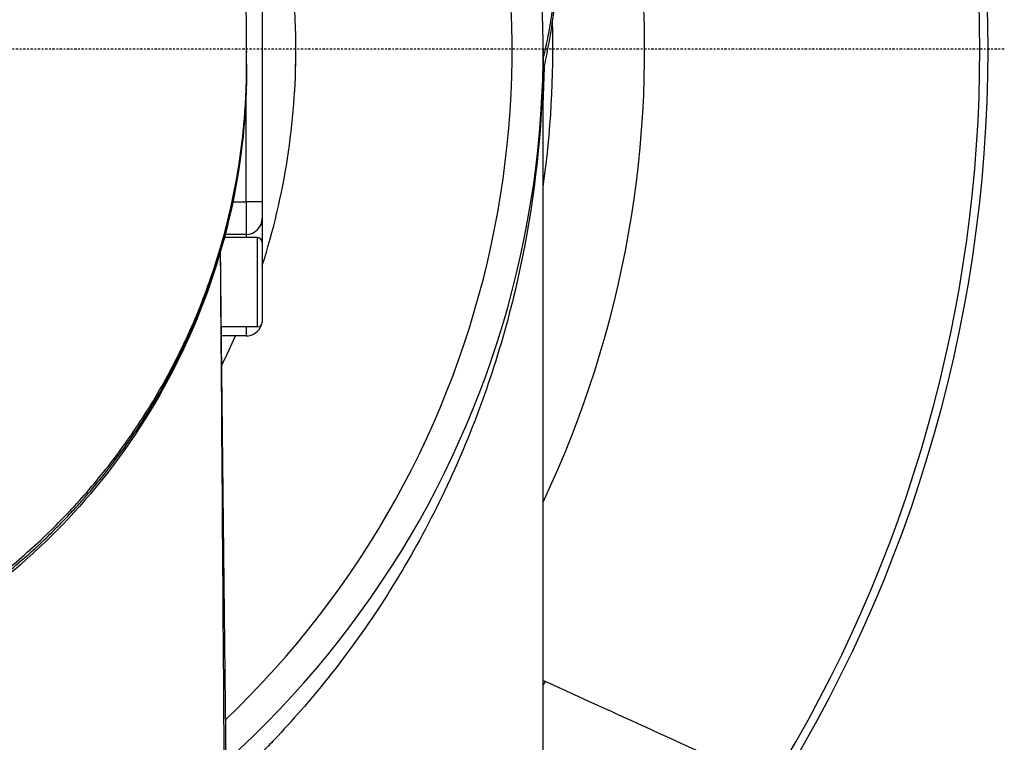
# Model space of a CAD drawing. Header units: millimetres. Extents: x 0 to 4378, y 0 to 2376.
# Tile 166 of 256: x 804 to 865, y 2124 to 2168. Entities that reach past the tile are written whole.
import ezdxf

# ---------------------------------------------------------------- set-up
doc = ezdxf.new("R2010")
doc.units = ezdxf.units.MM
doc.header["$LTSCALE"] = 0.2
doc.linetypes.add('CENTER2', pattern=[1.125, 0.75, -0.125, 0.125, -0.125])
doc.layers.add('02_Center Line', color=1, linetype='CENTER2')

# ---------------------------------------------------------------- blocks, each defined once
blk = doc.blocks.new('A$C67cfe5fe')
for p, q in [((41.70000000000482, 9.400000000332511), (41.70000000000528, -9.399999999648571)), ((40.73118552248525, 0.6525786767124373), (40.73118552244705, 0.8138380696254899)), ((59.00000000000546, -63.19999999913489), (59.000000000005, -3.055902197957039e-10)), ((58.99087421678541, -1.414522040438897), (58.99087783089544, -1.414506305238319)), ((40.70000000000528, -9.399999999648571), (40.70000000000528, -2.720553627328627)), ((39.88170204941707, -9.399999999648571), (40.70000000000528, -9.399999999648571)), ((40.70000000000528, -9.399999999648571), (40.70000000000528, -11.39999999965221)), ((41.70000000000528, -9.399999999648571), (40.70000000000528, -9.399999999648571)), ((41.70000000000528, -9.399999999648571), (41.70000000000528, -10.39999999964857)), ((41.70000000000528, -10.39999999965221), (41.70000000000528, -11.89999999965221)), ((40.70000000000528, -11.39999999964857), (39.41250146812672, -11.39999999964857)), ((40.70000000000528, -11.39999999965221), (40.70000000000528, -11.59999999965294)), ((41.40000000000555, -11.59999999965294), (39.35965526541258, -11.59999999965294)), ((41.40000000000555, -17.09999999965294), (41.40000000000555, -11.59999999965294)), ((41.70000000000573, -11.89999999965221), (41.70000000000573, -16.79999999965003)), ((39.10403354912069, -12.43694206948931), (39.10403364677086, -12.43695428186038)), ((39.52534987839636, -49.00066252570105), (39.13309964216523, -12.41452775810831)), ((41.40000000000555, -17.09999999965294), (39.18333590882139, -17.09999999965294)), ((40.70000000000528, -17.09999999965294), (40.70000000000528, -17.64999999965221)), ((40.70000000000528, -17.64999999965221), (39.18923271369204, -17.64999999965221)), ((54.46972883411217, -22.67264257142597), (54.47000620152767, -22.67197442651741)), ((50.81112889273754, -29.98715025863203), (50.81128551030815, -29.98688550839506))]:
    blk.add_line(p, q)
for centre, radius, start, end in [((0, 0), 86.41270871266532, 313.0604770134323, 226.9395229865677), ((5.002220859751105e-12, 2.401066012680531e-10), 58.99999999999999, 311.9888380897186, 228.0111619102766), ((5.002220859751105e-12, 2.401066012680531e-10), 57.09199016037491, 313.6981820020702, 226.3018179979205), ((5.63431967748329e-09, -8.840288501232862e-10), 85.90660579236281, 328.2047783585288, 31.79522164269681), ((1.364242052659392e-12, 1.455191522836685e-11), 65.25560367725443, 334.707289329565, 35.29036163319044), ((5.002220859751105e-12, 2.437445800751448e-10), 43.77002459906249, 356.4634042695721, 17.69145788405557), ((0, 2.182787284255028e-11), 59.60191148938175, 351.8503300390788, 1.620279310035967), ((5.002220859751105e-12, 2.437445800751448e-10), 43.7700245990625, 342.3085421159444, 359.9999999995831), ((0, 2.546585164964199e-11), 59.09165072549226, 356.8084719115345, 359.0495506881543), ((40.70000000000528, -10.39999999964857), 1, 270, 0), ((0, 2.546585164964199e-11), 59.09165072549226, 349.3271879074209, 349.352536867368), ((41.40000000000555, -11.89999999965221), 0.3, 0, 90), ((40.70000000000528, -16.64999999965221), 1, 270, 341.3775857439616), ((41.40000000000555, -16.79999999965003), 0.3, 270, 0), ((5.002220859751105e-12, 2.437445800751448e-10), 43.7700245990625, 333.609600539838, 336.2188658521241)]:
    blk.add_arc(centre, radius, start, end)
for centre, major_axis, ratio, start_param, end_param in [((39.72251032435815, -1.941004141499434), (0.9998012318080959, -0.01993731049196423), 0.7066226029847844, 6.037956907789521e-07, 0.01409459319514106), ((55.5636548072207, -36.56814741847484), (-2.111805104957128, -4.532139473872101), 0.8558814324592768, 1.390117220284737, 1.445581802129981)]:
    blk.add_ellipse(centre, major_axis=major_axis, ratio=ratio, start_param=start_param, end_param=end_param)
for points, knots in [([(58.99999997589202, -0.6409875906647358), (59.02168162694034, -0.5468416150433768), (59.04313709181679, -0.4526473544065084), (59.08842736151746, -0.2515982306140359), (59.11215807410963, -0.1448824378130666), (59.15312731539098, 0.04162262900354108), (59.17173241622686, 0.1269895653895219), (59.20847859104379, 0.2978448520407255), (59.22709722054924, 0.3856407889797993), (59.26954134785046, 0.5900137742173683), (59.29221401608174, 0.7023278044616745), (59.33131349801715, 0.903020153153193), (59.3472679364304, 0.9868772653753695), (59.38584432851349, 1.194264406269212), (59.40813941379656, 1.318424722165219), (59.44741645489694, 1.545549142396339), (59.4646969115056, 1.648703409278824), (59.56803189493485, 2.286205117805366), (59.63980491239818, 2.82134659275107), (59.7705955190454, 4.05301690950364), (59.8193941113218, 4.749411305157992), (59.86730661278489, 6.153400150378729), (59.8658296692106, 6.861112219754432), (59.82142971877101, 8.019367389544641), (59.79339154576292, 8.472733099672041), (59.74607071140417, 9.02797509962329), (59.73672949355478, 9.13109212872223), (59.70879857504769, 9.422232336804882), (59.68886334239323, 9.610613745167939), (59.61400958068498, 10.25626248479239), (59.54948664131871, 10.71602027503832), (59.43367810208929, 11.42031735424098), (59.38948925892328, 11.66853146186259), (59.32605470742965, 12.00086657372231), (59.30911112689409, 12.08745741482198), (59.28267097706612, 12.21919470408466), (59.27382276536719, 12.2627522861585), (59.24457715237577, 12.40539974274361), (59.22354457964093, 12.50582740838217), (59.1701779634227, 12.75729520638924), (59.13643893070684, 12.9135511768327), (59.05984412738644, 13.26100430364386), (59.01803624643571, 13.44643023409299), (58.93377790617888, 13.81183983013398), (58.8913785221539, 13.99185518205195), (58.83315551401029, 14.23401362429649), (58.81892451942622, 14.29276815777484), (58.76766163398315, 14.50316458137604), (58.72904318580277, 14.65877312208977), (58.63058671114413, 15.04879077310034), (58.57320360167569, 15.27067354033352), (58.4705237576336, 15.65853147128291), (58.42602607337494, 15.82343080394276), (58.33610623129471, 16.15093293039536), (58.28982541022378, 16.31673025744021), (58.16873535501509, 16.74370658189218), (58.09392410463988, 17.00126686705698), (57.95948428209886, 17.45177555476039), (57.90266135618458, 17.63863040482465), (57.80068077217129, 17.96823743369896), (57.75667859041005, 18.1086755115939), (57.68897310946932, 18.32191868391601), (57.66597479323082, 18.39387085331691), (57.57696530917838, 18.67050332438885), (57.509944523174, 18.87494536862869), (57.13404034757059, 20.00099584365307), (56.8022589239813, 20.91928334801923), (56.06189853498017, 22.81885923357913), (55.64807961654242, 23.80286006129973), (55.03284199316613, 25.16075456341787), (54.85519421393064, 25.54192104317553), (54.58490394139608, 26.10588439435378), (54.49599984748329, 26.28903021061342), (54.19302796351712, 26.90514524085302), (53.97216765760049, 27.34107938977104), (53.5134772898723, 28.21878774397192), (53.27333900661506, 28.66447509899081), (52.49123735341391, 30.07254802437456), (51.9248287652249, 31.02899291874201), (50.8353216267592, 32.75509766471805), (50.32221899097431, 33.52788855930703), (49.16219410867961, 35.18856807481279), (48.50575437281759, 36.07595431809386), (47.26657903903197, 37.65567189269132), (46.69403028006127, 38.35291960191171), (44.87189197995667, 40.47131985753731), (43.55533626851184, 41.86506568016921), (42.15151920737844, 43.21146814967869)], [-5.115076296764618, -5.115076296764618, -5.115076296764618, -5.115076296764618, -5.103809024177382, -5.103809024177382, -5.091040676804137, -5.091040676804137, -5.081268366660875, -5.081268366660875, -5.070806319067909, -5.070806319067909, -5.05710139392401, -5.05710139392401, -5.047415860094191, -5.047415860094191, -5.032992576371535, -5.032992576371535, -5.021064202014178, -5.021064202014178, -4.959513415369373, -4.959513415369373, -4.879661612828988, -4.879661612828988, -4.798865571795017, -4.798865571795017, -4.746912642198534, -4.746912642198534, -4.735038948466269, -4.735038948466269, -4.713278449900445, -4.713278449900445, -4.660559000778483, -4.660559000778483, -4.631405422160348, -4.631405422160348, -4.62096207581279, -4.62096207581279, -4.615809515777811, -4.615809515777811, -4.603824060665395, -4.603824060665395, -4.585775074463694, -4.585775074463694, -4.565126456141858, -4.565126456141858, -4.54506104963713, -4.54506104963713, -4.538128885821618, -4.538128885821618, -4.518661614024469, -4.518661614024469, -4.489930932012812, -4.489930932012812, -4.468033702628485, -4.468033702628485, -4.446172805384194, -4.446172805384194, -4.412021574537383, -4.412021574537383, -4.387420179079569, -4.387420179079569, -4.36864402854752, -4.36864402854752, -4.359075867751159, -4.359075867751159, -4.331844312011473, -4.331844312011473, -4.208918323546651, -4.208918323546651, -4.07624485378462, -4.07624485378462, -4.023994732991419, -4.023994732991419, -3.998903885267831, -3.998903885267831, -3.939655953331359, -3.939655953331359, -3.878964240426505, -3.878964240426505, -3.746370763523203, -3.746370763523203, -3.637172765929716, -3.637172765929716, -3.509454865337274, -3.509454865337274, -3.406658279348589, -3.406658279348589, -3.192878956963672, -3.192878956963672, -3.192878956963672, -3.192878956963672]), ([(-0.0007918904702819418, -41.27240677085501), (1.326438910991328, -41.27249100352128), (2.653606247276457, -41.20814916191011), (5.285364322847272, -40.95455226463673), (6.586383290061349, -40.76537715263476), (10.43025602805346, -40.02001359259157), (12.88600631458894, -39.29145618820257), (15.86881023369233, -38.10755752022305), (16.51817503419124, -37.82986752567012), (17.88206802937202, -37.20510541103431), (18.59288971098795, -36.85371204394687), (21.13560266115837, -35.50507818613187), (22.85897047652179, -34.40892905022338), (24.87813251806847, -32.91165552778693), (25.29164393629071, -32.59227876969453), (26.62829459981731, -31.51840497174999), (27.51127251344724, -30.74170683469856), (29.24500800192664, -29.08097142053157), (30.08870988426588, -28.19333617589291), (31.29013223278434, -26.81192743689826), (31.68646025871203, -26.33409025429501), (32.46500572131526, -25.35077339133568), (32.84667840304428, -24.84426612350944), (33.59462512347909, -23.80197134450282), (33.95991669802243, -23.26564680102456), (35.05457092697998, -21.57267340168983), (35.73041357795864, -20.39763146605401), (36.65603784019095, -18.58817233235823), (36.95564548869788, -17.96261053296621), (37.53127435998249, -16.67702784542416), (37.80551991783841, -16.01702674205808), (38.32658561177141, -14.66274593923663), (38.57183441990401, -13.96788600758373), (38.91172468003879, -12.91462615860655), (39.02142809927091, -12.55766021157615), (39.34368682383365, -11.45461051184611), (39.53891103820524, -10.70598279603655), (40.08695755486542, -8.325337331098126), (40.35729335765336, -6.683505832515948), (40.56573291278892, -4.635475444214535), (40.60049912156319, -4.23349912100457), (40.6675028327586, -3.294171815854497), (40.69496933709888, -2.75671876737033), (40.72241676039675, -1.86458317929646), (40.72798609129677, -1.538284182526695), (40.73030636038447, -1.104172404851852), (40.73053279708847, -1.041454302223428), (40.73083711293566, -0.9030164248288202), (40.73090186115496, -0.8307673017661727), (40.73092959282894, -0.5055023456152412), (40.73043407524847, -0.3109105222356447), (40.73036473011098, 0.04200429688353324), (40.73043975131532, 0.1384039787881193), (40.73081779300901, 0.424013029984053), (40.73107051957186, 0.5703144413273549), (40.73125105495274, 0.8795556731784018), (40.73111943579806, 1.032126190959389), (40.72971543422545, 1.284701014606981), (40.72889390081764, 1.385269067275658), (40.72657176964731, 1.575361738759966), (40.72528237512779, 1.656760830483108), (40.72151796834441, 1.854320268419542), (40.71904120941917, 1.96007840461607), (40.7136410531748, 2.158042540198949), (40.71088343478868, 2.248013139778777), (40.66477957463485, 3.6047497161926), (40.56175798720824, 4.868660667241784), (40.2929697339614, 6.93620811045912), (40.16322736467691, 7.741181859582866), (39.8855755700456, 9.180132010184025), (39.74690054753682, 9.815319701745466), (39.59222731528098, 10.44859697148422)], [-21.00108279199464, -21.00108279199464, -21.00108279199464, -21.00108279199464, -20.32886287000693, -20.32886287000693, -19.65582778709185, -19.65582778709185, -18.30833193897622, -18.30833193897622, -17.92451165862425, -17.92451165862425, -17.48599311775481, -17.48599311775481, -16.3166962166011, -16.3166962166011, -16.00666828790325, -16.00666828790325, -15.29630662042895, -15.29630662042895, -14.53430514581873, -14.53430514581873, -14.13955497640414, -14.13955497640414, -13.73009067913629, -13.73009067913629, -13.30545977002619, -13.30545977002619, -12.4018245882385, -12.4018245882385, -11.92987785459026, -11.92987785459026, -11.43780204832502, -11.43780204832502, -10.92520003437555, -10.92520003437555, -10.6633619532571, -10.6633619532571, -10.11783309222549, -10.11783309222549, -8.934624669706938, -8.934624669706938, -8.645976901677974, -8.645976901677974, -8.260407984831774, -8.260407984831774, -8.006474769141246, -8.006474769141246, -7.961161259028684, -7.961161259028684, -7.914069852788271, -7.914069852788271, -7.778508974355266, -7.778508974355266, -7.72416056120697, -7.72416056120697, -7.666804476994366, -7.666804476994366, -7.60283771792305, -7.60283771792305, -7.565626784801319, -7.565626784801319, -7.532521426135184, -7.532521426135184, -7.488032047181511, -7.488032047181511, -7.450836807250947, -7.450836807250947, -6.924211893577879, -6.924211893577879, -6.587553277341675, -6.587553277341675, -6.32040901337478, -6.32040901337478, -6.32040901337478, -6.32040901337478]), ([(59.00614306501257, -1.347819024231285), (59.30933638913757, -0.0187856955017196), (59.55066755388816, 1.310346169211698), (59.80312255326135, 3.624418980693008), (59.86028084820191, 4.682003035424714), (59.86025629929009, 5.738523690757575)], [0.3143687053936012, 0.3143687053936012, 0.3143687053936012, 0.3143687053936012, 0.3447473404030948, 0.3447473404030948, 0.370329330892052, 0.370329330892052, 0.370329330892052, 0.370329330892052]), ([(59.000000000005, -5.238689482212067e-10), (59.000000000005, -4.266059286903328), (58.58154250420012, -8.310122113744), (57.86647149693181, -12.06710004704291), (57.06513116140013, -16.27733641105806), (55.89253310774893, -20.12731210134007), (54.50899479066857, -23.59066894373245), (52.90454322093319, -27.60702920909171), (51.01821574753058, -31.10435466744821), (49.05681698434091, -34.11967319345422), (46.87589298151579, -37.47247460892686), (44.60327228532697, -40.23204277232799), (42.44536563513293, -42.51037818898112), (42.20348093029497, -42.76576203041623), (41.9614384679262, -43.0167158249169), (41.7193839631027, -43.2633115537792), (40.97394395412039, -44.02273688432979), (40.22894233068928, -44.74066790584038), (39.48784094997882, -45.41975571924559)], [0, 0, 0, 0, 0.05138473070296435, 0.05138473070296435, 0.05138473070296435, 0.1089687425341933, 0.1089687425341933, 0.1089687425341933, 0.1757473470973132, 0.1757473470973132, 0.1757473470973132, 0.25, 0.25, 0.25, 0.2549862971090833, 0.2549862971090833, 0.2549862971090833, 0.2703422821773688, 0.2703422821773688, 0.2703422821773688, 0.2703422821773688]), ([(-0.0007342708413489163, -41.47794573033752), (1.48714160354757, -41.47987391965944), (3.217529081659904, -41.40001900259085), (5.153773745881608, -41.15613696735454), (6.014266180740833, -41.04775260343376), (6.914798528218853, -40.90671051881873), (7.84880559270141, -40.72550624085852), (7.868405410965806, -40.72170373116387), (7.888019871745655, -40.71788353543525), (7.907648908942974, -40.71404559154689), (8.739892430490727, -40.55132217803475), (9.59880657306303, -40.35658362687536), (10.47844048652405, -40.12524276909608), (11.21584157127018, -39.93130868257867), (11.96776308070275, -39.71165572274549), (12.73036443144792, -39.46381796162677), (12.82858596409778, -39.43189695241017), (12.9269813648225, -39.39950945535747), (13.02554301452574, -39.36665012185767), (13.76602486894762, -39.11978188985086), (14.51595357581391, -38.84625667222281), (15.27185224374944, -38.54415816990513), (15.3397449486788, -38.51702452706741), (15.40768445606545, -38.48966091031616), (15.47566655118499, -38.46206665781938), (15.83650449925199, -38.31560083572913), (16.1985432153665, -38.16263400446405), (16.56122605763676, -38.00309111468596), (16.77673231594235, -37.90829067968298), (16.99247048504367, -37.81116760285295), (17.20838883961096, -37.71168058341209), (17.31634801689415, -37.66193707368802), (17.42435223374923, -37.61160256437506), (17.53239485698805, -37.56067185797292), (17.62981845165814, -37.51474690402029), (17.70569736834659, -37.47869279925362), (17.81839708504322, -37.42449670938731), (17.83068118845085, -37.41858941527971), (17.84340115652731, -37.41246500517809), (17.85663124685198, -37.40608589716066), (19.27893163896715, -36.72030011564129), (20.5425678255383, -36.01064880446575), (21.66917005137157, -35.31080443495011), (22.39656057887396, -34.85895004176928), (23.06684060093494, -34.41091017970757), (23.68601288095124, -33.97314370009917), (24.38936360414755, -33.47586147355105), (25.0267975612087, -32.99184849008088), (25.60637968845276, -32.5283347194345), (26.11960053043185, -32.11789258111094), (26.58744649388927, -31.72346740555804), (27.01484538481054, -31.34870449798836), (27.83059236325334, -30.63342021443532), (28.49983405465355, -29.99006985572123), (29.05030555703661, -29.43566272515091), (29.17229610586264, -29.31279999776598), (29.28841786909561, -29.19427197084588), (29.39891340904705, -29.08020885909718), (29.70346182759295, -28.76582747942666), (29.96534641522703, -28.48543213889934), (30.18880226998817, -28.24118312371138), (30.30053019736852, -28.11905861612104), (30.40263242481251, -28.00595770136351), (30.49552852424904, -27.90207971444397), (30.52482288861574, -27.8693222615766), (30.55320123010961, -27.8374816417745), (30.58067521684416, -27.80656324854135), (30.59676295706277, -27.78845859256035), (30.61254059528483, -27.7706701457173), (30.62801036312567, -27.75319892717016), (30.64895456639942, -27.72954500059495), (30.66933445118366, -27.70647256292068), (30.68915531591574, -27.68398400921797), (30.69906574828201, -27.67273973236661), (30.70883642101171, -27.66164142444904), (30.71846796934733, -27.65068937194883), (30.72147782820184, -27.64726685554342), (30.72251507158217, -27.64608672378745), (30.72341719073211, -27.64506052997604), (30.72431930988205, -27.64403433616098), (30.7250862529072, -27.64316205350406), (30.72755367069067, -27.64035442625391), (30.73051457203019, -27.63698527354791), (30.73592594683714, -27.63083000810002), (30.74694585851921, -27.6182722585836), (31.07137275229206, -27.24857132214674), (31.38560856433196, -26.87685252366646), (31.69005211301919, -26.50352897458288), (32.62487893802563, -25.35719866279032), (33.46742279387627, -24.19583038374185), (34.22724353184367, -23.02921422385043), (35.01077596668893, -21.82619151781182), (35.70634961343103, -20.61756543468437), (36.32412907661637, -19.41110606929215), (36.96246658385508, -18.16449897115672), (37.51772386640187, -16.92018847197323), (37.99885640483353, -15.6844978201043), (38.15845949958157, -15.27458987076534), (38.30990167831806, -14.86562292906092), (38.45353440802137, -14.4578032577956), (38.53208988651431, -14.23475890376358), (38.60831101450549, -14.01205281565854), (38.68225404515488, -13.78971678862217), (38.89524008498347, -13.14929848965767), (39.08932762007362, -12.5119536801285), (39.26562911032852, -11.87824910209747), (39.62843983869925, -10.57414884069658), (39.91595456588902, -9.285519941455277), (40.13688714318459, -8.017003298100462), (40.25072878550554, -7.363364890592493), (40.3468845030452, -6.715051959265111), (40.42649876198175, -6.072554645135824), (40.50782594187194, -5.41623383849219), (40.57189201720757, -4.765981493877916), (40.61985637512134, -4.122257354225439), (40.67442802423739, -3.389857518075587), (40.70815348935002, -2.665909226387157), (40.72241080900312, -1.950982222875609)], [3.344973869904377e-07, 3.344973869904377e-07, 3.344973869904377e-07, 3.344973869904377e-07, 0.0859852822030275, 0.0859852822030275, 0.0859852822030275, 0.1241981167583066, 0.1241981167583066, 0.1241981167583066, 0.125000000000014, 0.125000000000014, 0.125000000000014, 0.158998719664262, 0.158998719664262, 0.158998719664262, 0.187500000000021, 0.187500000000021, 0.187500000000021, 0.191170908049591, 0.191170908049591, 0.191170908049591, 0.218750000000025, 0.218750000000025, 0.218750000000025, 0.2212270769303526, 0.2212270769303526, 0.2212270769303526, 0.234375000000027, 0.234375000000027, 0.234375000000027, 0.242187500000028, 0.242187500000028, 0.242187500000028, 0.246093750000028, 0.246093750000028, 0.246093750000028, 0.2496160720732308, 0.2496160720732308, 0.2496160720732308, 0.250000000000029, 0.250000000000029, 0.250000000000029, 0.2912741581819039, 0.2912741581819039, 0.2912741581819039, 0.3179228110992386, 0.3179228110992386, 0.3179228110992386, 0.3481944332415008, 0.3481944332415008, 0.3481944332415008, 0.375000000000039, 0.375000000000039, 0.375000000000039, 0.4261619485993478, 0.4261619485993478, 0.4261619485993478, 0.437500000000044, 0.437500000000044, 0.437500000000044, 0.468750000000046, 0.468750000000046, 0.468750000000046, 0.484375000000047, 0.484375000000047, 0.484375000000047, 0.4893022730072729, 0.4893022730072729, 0.4893022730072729, 0.492187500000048, 0.492187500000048, 0.492187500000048, 0.496093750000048, 0.496093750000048, 0.496093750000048, 0.498046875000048, 0.498046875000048, 0.498046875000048, 0.498657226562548, 0.498657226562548, 0.498657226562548, 0.499267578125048, 0.499267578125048, 0.499267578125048, 0.500000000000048, 0.500000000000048, 0.500000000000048, 0.5215625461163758, 0.5215625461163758, 0.5215625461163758, 0.5877726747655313, 0.5877726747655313, 0.5877726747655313, 0.6560490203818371, 0.6560490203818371, 0.6560490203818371, 0.726597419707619, 0.726597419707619, 0.726597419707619, 0.750000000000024, 0.750000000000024, 0.750000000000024, 0.7627993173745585, 0.7627993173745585, 0.7627993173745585, 0.7996665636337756, 0.7996665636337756, 0.7996665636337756, 0.875535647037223, 0.875535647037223, 0.875535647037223, 0.9146292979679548, 0.9146292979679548, 0.9146292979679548, 0.9545640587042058, 0.9545640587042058, 0.9545640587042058, 1, 1, 1, 1]), ([(40.72231156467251, -1.960941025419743), (40.60175131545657, -8.006964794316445), (39.11948662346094, -14.13856463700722), (34.81611975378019, -22.43958027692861), (33.1219021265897, -25.0002037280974), (29.37806427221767, -29.41054066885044), (27.41408604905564, -31.32510235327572), (23.36674278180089, -34.50389027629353), (21.34540530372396, -35.8350357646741), (17.35143151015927, -37.95842446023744), (15.41498307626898, -38.81152878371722), (9.878445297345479, -40.73306612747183), (5.992009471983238, -41.51726637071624), (1.404224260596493, -41.75441705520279), (0.701592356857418, -41.77266057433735), (-0.0005881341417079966, -41.77256834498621)], [0, 0, 0, 0, 2.532203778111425, 2.532203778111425, 3.70783217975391, 3.70783217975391, 4.693204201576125, 4.693204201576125, 5.508883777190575, 5.508883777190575, 6.18469117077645, 6.18469117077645, 7.353938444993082, 7.353938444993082, 7.56459259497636, 7.56459259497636, 7.56459259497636, 7.56459259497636])]:
    blk.add_open_spline(points, degree=3, knots=knots)
for points in [[(40.7312773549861, -0.1107730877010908), (40.73127996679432, -0.1374953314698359), (40.73128188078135, -0.1642175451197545), (40.73128290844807, -0.1909397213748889)], [(40.73074949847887, -1.082358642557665), (40.73058075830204, -1.214245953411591), (40.7300518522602, -1.345723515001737), (40.72896808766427, -1.477661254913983)], [(40.73098636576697, -0.894965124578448), (40.73092117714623, -0.9574294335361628), (40.73084294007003, -1.019893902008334), (40.73074949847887, -1.082358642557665)], [(39.10458943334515, -12.5064738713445), (39.20182389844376, -24.67092023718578), (39.29048310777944, -36.83543713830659), (39.37226792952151, -48.99999999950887)], [(59.00000000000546, -38.86094761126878), (59.04953648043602, -38.88279063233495), (59.09904378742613, -38.90496069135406), (59.14852171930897, -38.92745938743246)], [(59.14852171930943, -38.92745938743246), (63.30877081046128, -40.81921554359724), (67.93087218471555, -42.93095462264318), (73.01517158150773, -45.26289459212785)]]:
    blk.add_open_spline(points, degree=3)
blk.add_rational_spline([(40.72896808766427, -1.477661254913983), (40.72767937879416, -1.635189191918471), (40.72556095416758, -1.793043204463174), (40.7224108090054, -1.950982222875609)], [1, 1.00000000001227, 1.00000000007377, 1], degree=3)
at = {"layer": '02_Center Line'}
blk.add_line((87.41270871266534, 0), (-87.41270871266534, 0), dxfattribs=at)

msp = doc.modelspace()

# ---------------------------------------------------------------- block references
msp.add_blockref('A$C67cfe5fe', (777.2185104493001, 2166.396507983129))

doc.saveas('drawing.dxf')
